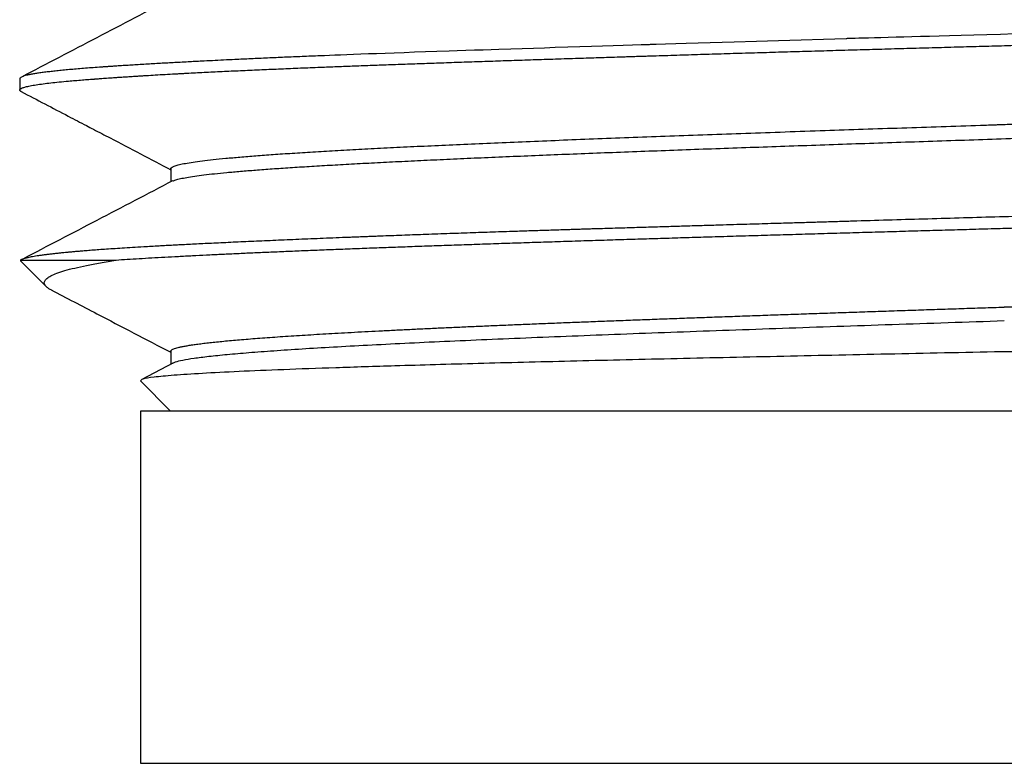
# Model space of a CAD drawing. Header units: millimetres. Extents: x 8 to 276, y 12 to 454.
# Tile 23 of 40: x 141.3 to 151.09, y 253 to 260.39. Entities that reach past the tile are written whole.
import ezdxf

# ---------------------------------------------------------------- set-up
doc = ezdxf.new("R2010")
doc.units = ezdxf.units.MM

msp = doc.modelspace()

# ---------------------------------------------------------------- linework, layer by layer
at = {"color": 7, "linetype": 'Continuous', "lineweight": 30}
for p, q in [((141.3, 259.8003), (141.3, 259.6888)), ((142.8032, 258.9067), (142.8032, 258.7771)), ((141.3086, 257.9991), (141.3078, 257.9913)), ((141.3078, 257.9913), (141.5631, 257.736)), ((142.8011, 257.093), (142.8011, 256.9627)), ((142.8218, 256.9736), (142.5136, 256.8128)), ((142.5009, 256.7981), (142.8, 256.4991)), ((142.5, 256.4991), (142.5, 252.9991)), ((151.5, 256.4991), (142.5, 256.4991)), ((142.5, 252.9991), (151.5, 252.9991))]:
    msp.add_line(p, q, dxfattribs=at)
at = {"color": 7, "linetype": 'Continuous', "lineweight": 30, "flags": 128}
msp.add_lwpolyline([(151.195, 260.2453), (151.052, 260.2414), (150.9154, 260.2376), (150.7853, 260.234), (150.6615, 260.2306), (150.5442, 260.2274), (150.4423, 260.2245), (150.3458, 260.2219), (150.2547, 260.2193), (150.1689, 260.2169), (150.0885, 260.2147), (150.0134, 260.2126), (149.9345, 260.2104), (149.8626, 260.2084), (149.7974, 260.2066), (149.7391, 260.205), (149.6877, 260.2035), (149.643, 260.2023), (149.605, 260.2012), (149.5739, 260.2003), (149.5495, 260.1996), (149.5356, 260.1992), (149.5255, 260.199), (149.5192, 260.1988), (149.5175, 260.1987), (149.517, 260.1987), (149.5168, 260.1987), (149.5168, 260.1987), (149.5167, 260.1987), (149.5167, 260.1987), (149.5167, 260.1987), (149.2918, 260.1921), (149.068, 260.1855), (148.8454, 260.1788), (148.6242, 260.1721), (148.4044, 260.1654), (148.1645, 260.1581), (147.9266, 260.1507), (147.7191, 260.1441), (147.6284, 260.1413), (147.6182, 260.1409), (147.608, 260.1406), (147.5979, 260.1403), (147.5877, 260.14), (147.5776, 260.1397), (147.5674, 260.1393), (147.5573, 260.139), (147.4776, 260.1365), (147.3913, 260.1337), (147.2986, 260.1308), (147.1995, 260.1277), (147.0941, 260.1244), (146.9846, 260.1209), (146.8693, 260.1173), (146.7484, 260.1135), (146.622, 260.1095), (146.517, 260.1061), (146.4087, 260.1027), (146.2972, 260.0991), (146.1826, 260.0954), (146.065, 260.0915), (145.9864, 260.089), (145.9066, 260.0863), (145.8231, 260.0836), (145.7356, 260.0807), (145.6508, 260.0778), (145.5686, 260.0751), (145.448, 260.0709), (145.3334, 260.067), (145.2246, 260.0632), (145.1215, 260.0595), (145.0239, 260.0561), (144.9333, 260.0528), (144.8479, 260.0497), (144.7676, 260.0467), (144.6921, 260.0439), (144.6201, 260.0412), (144.5529, 260.0386), (144.4906, 260.0362), (144.433, 260.034), (144.38, 260.0319), (144.3315, 260.03), (144.2875, 260.0282)], dxfattribs=at)
at = {"color": 7, "linetype": 'Continuous', "lineweight": 30}
for points, knots in [([(142.8204, 260.6014), (142.5692, 260.4704), (142.068, 260.2089), (141.5668, 259.9475), (141.3167, 259.8171)], [0, 0, 0, 0, 0.5011765, 1, 1, 1, 1]), ([(144.2875, 259.9153), (144.3431, 259.9174), (144.4549, 259.9217), (144.6283, 259.9283), (144.8068, 259.9349), (144.9907, 259.9417), (145.1789, 259.9484), (145.3713, 259.9553), (145.5678, 259.9621), (145.7694, 259.9691), (145.9762, 259.9761), (146.1882, 259.9832), (146.4052, 259.9904), (146.6272, 259.9977), (146.845, 260.0048), (147.058, 260.0116), (147.2141, 260.0166), (147.3204, 260.02), (147.3757, 260.0217), (147.4311, 260.0235), (147.4869, 260.0252), (147.5428, 260.027), (147.6575, 260.0306), (147.8318, 260.036), (148.0672, 260.0433), (148.3046, 260.0505), (148.544, 260.0577), (148.7838, 260.0648), (149.0237, 260.0718), (149.2636, 260.0788), (149.5049, 260.0857), (149.7489, 260.0927), (149.9957, 260.0997), (150.245, 260.1067), (150.4951, 260.1136), (150.7458, 260.1206), (150.9969, 260.1275), (151.2484, 260.1344), (151.4161, 260.139), (151.5, 260.1412)], [0, 0, 0, 0, 0.029273, 0.058828, 0.088665, 0.118785, 0.149186, 0.179319, 0.209724, 0.240401, 0.271351, 0.302572, 0.334066, 0.365831, 0.397869, 0.426287, 0.454917, 0.46245, 0.469997, 0.477559, 0.485136, 0.492727, 0.500332, 0.531672, 0.563012, 0.594351, 0.625691, 0.657031, 0.68781, 0.71859, 0.74937, 0.780149, 0.811557, 0.842964, 0.874372, 0.905779, 0.937186, 0.968593, 1, 1, 1, 1]), ([(144.2875, 260.0282), (144.2275, 260.0258), (144.1075, 260.0209), (143.9334, 260.0135), (143.7638, 260.0061), (143.5991, 259.9987), (143.4536, 259.9919), (143.3259, 259.9858), (143.2148, 259.9803), (143.1331, 259.9762), (143.0789, 259.9734), (143.0509, 259.9719), (143.0233, 259.9705), (142.9982, 259.9691), (142.9555, 259.9669), (142.8984, 259.9638), (142.8246, 259.9598), (142.7532, 259.9558), (142.6807, 259.9518), (142.6074, 259.9476), (142.5336, 259.9433), (142.4624, 259.939), (142.3941, 259.9348), (142.3286, 259.9307), (142.2711, 259.927), (142.2211, 259.9237), (142.1891, 259.9216), (142.1677, 259.9201), (142.1566, 259.9193), (142.1455, 259.9186), (142.1345, 259.9178), (142.1234, 259.917), (142.0885, 259.9146), (142.031, 259.9104), (141.9537, 259.9046), (141.8799, 259.8986), (141.8097, 259.8925), (141.7437, 259.8864), (141.6819, 259.8803), (141.6244, 259.8741), (141.5711, 259.8678), (141.5217, 259.8615), (141.4766, 259.855), (141.4359, 259.8483), (141.4002, 259.8416), (141.3696, 259.8349), (141.3444, 259.828), (141.3247, 259.8212), (141.3106, 259.8143), (141.3017, 259.8073), (141.3006, 259.8026), (141.3, 259.8003)], [0, 0, 0, 0, 0.032008, 0.064015, 0.096023, 0.128031, 0.160039, 0.183512, 0.206985, 0.230458, 0.236655, 0.242852, 0.249049, 0.255224, 0.259756, 0.278105, 0.294599, 0.311737, 0.32952, 0.347949, 0.367022, 0.386741, 0.404627, 0.423012, 0.441897, 0.454634, 0.46759, 0.471019, 0.474463, 0.477921, 0.481395, 0.484884, 0.488388, 0.514733, 0.541352, 0.568245, 0.595411, 0.62285, 0.650066, 0.677545, 0.705288, 0.733295, 0.762082, 0.791142, 0.820476, 0.850084, 0.879964, 0.909578, 0.939455, 0.969595, 1, 1, 1, 1]), ([(141.3, 259.6888), (141.3013, 259.6923), (141.3038, 259.6993), (141.3242, 259.7097), (141.3567, 259.72), (141.4025, 259.7303), (141.4612, 259.7406), (141.53, 259.7504), (141.607, 259.7597), (141.6904, 259.7686), (141.7731, 259.7764), (141.8514, 259.7832), (141.9195, 259.7888), (141.9762, 259.7932), (142.01, 259.7957), (142.0224, 259.7966), (142.0258, 259.7969), (142.0293, 259.7971), (142.0327, 259.7974), (142.0361, 259.7976), (142.0396, 259.7979), (142.043, 259.7981), (142.0474, 259.7984), (142.0536, 259.7989), (142.0624, 259.7996), (142.0757, 259.8006), (142.0944, 259.802), (142.1193, 259.8038), (142.1488, 259.806), (142.1828, 259.8085), (142.2216, 259.8112), (142.2658, 259.8143), (142.3158, 259.8176), (142.3718, 259.8214), (142.4202, 259.8245), (142.4555, 259.8267), (142.4751, 259.8279), (142.4919, 259.829), (142.5087, 259.83), (142.5253, 259.831), (142.542, 259.8321), (142.5824, 259.8345), (142.6499, 259.8385), (142.7445, 259.844), (142.8169, 259.848), (142.8628, 259.8505), (142.8832, 259.8516), (142.9034, 259.8527), (142.9234, 259.8538), (142.9431, 259.8548), (142.9625, 259.8558), (143.0321, 259.8595), (143.154, 259.8657), (143.3332, 259.8744), (143.5168, 259.883), (143.7043, 259.8913), (143.8953, 259.8995), (144.0888, 259.9074), (144.2216, 259.9127), (144.2875, 259.9153)], [0, 0, 0, 0, 0.045639, 0.091278, 0.136916, 0.182554, 0.228192, 0.27383, 0.313992, 0.354154, 0.394315, 0.420822, 0.447329, 0.470655, 0.480919, 0.482071, 0.483223, 0.484375, 0.485527, 0.486679, 0.487831, 0.488983, 0.490149, 0.492191, 0.495108, 0.4989, 0.505319, 0.513295, 0.522827, 0.533216, 0.544983, 0.558128, 0.57265, 0.58855, 0.605828, 0.612702, 0.61723, 0.621711, 0.626149, 0.630544, 0.634895, 0.639203, 0.662117, 0.686559, 0.709303, 0.714175, 0.718962, 0.723663, 0.728278, 0.732808, 0.737253, 0.741611, 0.78028, 0.818363, 0.855861, 0.892774, 0.929101, 0.964843, 1, 1, 1, 1]), ([(142.8038, 258.9067), (142.8033, 258.9081), (142.8016, 258.9137), (142.8142, 258.9232), (142.8419, 258.9355), (142.8862, 258.9478), (142.9461, 258.9602), (143.0219, 258.9726), (143.1138, 258.9851), (143.2219, 258.9976), (143.3465, 259.0102), (143.4876, 259.0229), (143.6452, 259.0355), (143.8189, 259.0483), (144.0083, 259.0611), (144.2134, 259.074), (144.4336, 259.0869), (144.6688, 259.0998), (144.9186, 259.1128), (145.1827, 259.1259), (145.4607, 259.139), (145.7523, 259.1522), (146.057, 259.1654), (146.3746, 259.1787), (146.7046, 259.1921), (147.0465, 259.2055), (147.3997, 259.2189), (147.7632, 259.2324), (148.1365, 259.246), (148.5187, 259.2596), (148.909, 259.2732), (149.2986, 259.2867), (149.6865, 259.2999), (150.0714, 259.3129), (150.4605, 259.3259), (150.7477, 259.3355), (150.9214, 259.3413), (150.9771, 259.3432), (151.0201, 259.3446), (151.0595, 259.3459), (151.1374, 259.3485), (151.2945, 259.3537), (151.5634, 259.3626), (151.9054, 259.374), (152.2793, 259.3864), (152.6485, 259.3988), (153.0124, 259.411), (153.3706, 259.4231), (153.7255, 259.4352), (154.0766, 259.4474), (154.4232, 259.4595), (154.7648, 259.4716), (155.1006, 259.4837), (155.4302, 259.4958), (155.7528, 259.508), (156.0679, 259.5201), (156.3748, 259.5322), (156.6729, 259.5443), (156.9616, 259.5564), (157.2406, 259.5686), (157.5094, 259.5807), (157.7676, 259.5928), (158.015, 259.6049), (158.2511, 259.617), (158.4754, 259.6291), (158.6877, 259.6413), (158.8874, 259.6534), (159.0744, 259.6655), (159.248, 259.6776), (159.4081, 259.6897), (159.5541, 259.7019), (159.6856, 259.714), (159.8024, 259.7261), (159.9041, 259.7382), (159.9909, 259.7503), (160.0628, 259.7625), (160.1192, 259.7746), (160.1586, 259.7856), (160.1725, 259.7926), (160.1784, 259.7956)], [0, 0, 0, 0, 0.0048543, 0.0185969, 0.0324001, 0.0462628, 0.0601838, 0.0741625, 0.0881982, 0.1022913, 0.1164427, 0.1306543, 0.1449282, 0.1592657, 0.1736672, 0.1881326, 0.2026612, 0.2172517, 0.2319029, 0.2466133, 0.2613816, 0.276207, 0.2910892, 0.3060285, 0.3210265, 0.3360857, 0.3512083, 0.3663952, 0.3816465, 0.3969617, 0.4123393, 0.4277779, 0.442357, 0.4569873, 0.4716679, 0.4863983, 0.4893081, 0.4911804, 0.4926548, 0.4941292, 0.4956036, 0.5013955, 0.5117371, 0.5257264, 0.5397172, 0.5537108, 0.5673443, 0.5809808, 0.5946198, 0.6082605, 0.6219017, 0.6355423, 0.6491813, 0.6628177, 0.676451, 0.6900811, 0.7037086, 0.7173346, 0.7309611, 0.7445898, 0.7582214, 0.7718563, 0.785494, 0.7991339, 0.8127749, 0.826416, 0.840056, 0.8536939, 0.867329, 0.8809609, 0.8945898, 0.9082164, 0.9218424, 0.9354697, 0.9490996, 0.9627327, 0.9763689, 0.9900076, 1, 1, 1, 1]), ([(141.3163, 259.6724), (141.3134, 259.6739), (141.307, 259.6774), (141.3013, 259.6829), (141.3004, 259.6868), (141.3, 259.6888)], [0, 0, 0, 0, 0.278931, 0.634715, 1, 1, 1, 1]), ([(141.3163, 259.6725), (141.4719, 259.5913), (141.6875, 259.4789), (141.9265, 259.3542), (142.0651, 259.2819), (142.3452, 259.1358), (142.6019, 259.0019), (142.8032, 258.8968)], [0, 0, 0, 0, 0.314003, 0.434921, 0.482084, 0.593733, 1, 1, 1, 1]), ([(142.8218, 258.7837), (142.8226, 258.7842), (142.8285, 258.7883), (142.8522, 258.7964), (142.8958, 258.8082), (142.9589, 258.8206), (143.0367, 258.833), (143.1292, 258.8452), (143.2357, 258.8573), (143.357, 258.8694), (143.4931, 258.8815), (143.6435, 258.8937), (143.808, 258.9058), (143.9861, 258.9179), (144.1773, 258.93), (144.3813, 258.9421), (144.5977, 258.9543), (144.8261, 258.9664), (145.066, 258.9785), (145.3171, 258.9906), (145.5789, 259.0027), (145.8511, 259.0149), (146.1332, 259.027), (146.4249, 259.0391), (146.7257, 259.0512), (147.0352, 259.0633), (147.3526, 259.0755), (147.6775, 259.0876), (148.0091, 259.0997), (148.3469, 259.1118), (148.6902, 259.1239), (149.0384, 259.136), (149.3908, 259.1482), (149.7469, 259.1603), (150.106, 259.1724), (150.4675, 259.1845), (150.8307, 259.1966), (151.1951, 259.2088), (151.56, 259.2209), (151.9248, 259.233), (152.2889, 259.2451), (152.6516, 259.2572), (153.0123, 259.2694), (153.3704, 259.2815), (153.7252, 259.2936), (154.0763, 259.3057), (154.4229, 259.3178), (154.7644, 259.3299), (155.1002, 259.3421), (155.4297, 259.3542), (155.7523, 259.3663), (156.0673, 259.3784), (156.3742, 259.3905), (156.6722, 259.4027), (156.9609, 259.4148), (157.2398, 259.4269), (157.5086, 259.439), (157.7668, 259.4511), (158.0142, 259.4633), (158.2502, 259.4754), (158.4745, 259.4875), (158.6867, 259.4996), (158.8865, 259.5117), (159.0734, 259.5238), (159.247, 259.536), (159.407, 259.5481), (159.553, 259.5602), (159.6846, 259.5723), (159.8013, 259.5844), (159.903, 259.5966), (159.9898, 259.6087), (160.0616, 259.6208), (160.1183, 259.6329), (160.1604, 259.645), (160.1862, 259.6572), (160.1976, 259.6663), (160.1955, 259.6715), (160.1951, 259.6726)], [0, 0, 0, 0, 0.001776, 0.01354, 0.027544, 0.041544, 0.055542, 0.069173, 0.082801, 0.096427, 0.110053, 0.123681, 0.137311, 0.150945, 0.164582, 0.178221, 0.191861, 0.205502, 0.219143, 0.232781, 0.246417, 0.26005, 0.273679, 0.287306, 0.300932, 0.314559, 0.328187, 0.341819, 0.355454, 0.369092, 0.382732, 0.396373, 0.410014, 0.423653, 0.437291, 0.450925, 0.464556, 0.478185, 0.491811, 0.505437, 0.519064, 0.532694, 0.546328, 0.559964, 0.573603, 0.587243, 0.600884, 0.614525, 0.628163, 0.6418, 0.655433, 0.669063, 0.68269, 0.696316, 0.709942, 0.723571, 0.737202, 0.750837, 0.764474, 0.778114, 0.791755, 0.805396, 0.819035, 0.832673, 0.846308, 0.85994, 0.873568, 0.887195, 0.900821, 0.914448, 0.928078, 0.94171, 0.955346, 0.968985, 0.982625, 0.996266, 1, 1, 1, 1]), ([(142.8205, 258.7862), (142.5696, 258.6553), (142.073, 258.3961), (141.5763, 258.1371), (141.3306, 258.0089)], [0, 0, 0, 0, 0.505244, 1, 1, 1, 1]), ([(151.7089, 258.4467), (151.59, 258.4433), (151.3521, 258.4365), (150.9954, 258.4263), (150.6393, 258.4161), (150.2842, 258.4058), (149.9307, 258.3954), (149.6715, 258.3877), (149.5055, 258.3828), (149.4316, 258.3806), (149.3579, 258.3784), (149.2842, 258.3762), (149.2181, 258.3742), (149.1638, 258.3725), (149.1089, 258.3709), (149.0433, 258.3689), (148.9602, 258.3665), (148.8669, 258.3637), (148.7632, 258.3607), (148.6488, 258.3573), (148.5258, 258.3537), (148.3945, 258.3498), (148.2532, 258.3457), (148.1019, 258.3412), (147.9406, 258.3364), (147.7711, 258.3314), (147.5936, 258.3261), (147.4083, 258.3205), (147.2156, 258.3147), (147.0657, 258.3101), (146.9602, 258.3069), (146.9009, 258.3051), (146.8412, 258.3032), (146.7843, 258.3014), (146.7366, 258.3), (146.6564, 258.2975), (146.5451, 258.294), (146.396, 258.2892), (146.2256, 258.2837), (146.0278, 258.2771), (145.8024, 258.2695), (145.5713, 258.2615), (145.3451, 258.2535), (145.1247, 258.2454), (144.9653, 258.2395), (144.8572, 258.2354), (144.8007, 258.2332), (144.7441, 258.231), (144.6873, 258.2288), (144.6304, 258.2266), (144.5057, 258.2216), (144.318, 258.2141), (144.0751, 258.2041), (143.845, 258.1943), (143.6275, 258.1847), (143.4224, 258.1754), (143.2331, 258.1665), (143.0586, 258.1579), (142.9447, 258.1522), (142.8776, 258.1487), (142.853, 258.1475), (142.8248, 258.146), (142.7965, 258.1445), (142.7686, 258.143), (142.7413, 258.1415), (142.7144, 258.1401), (142.6697, 258.1376), (142.6087, 258.1342), (142.5188, 258.1291), (142.4213, 258.1233), (142.3192, 258.1169), (142.2271, 258.1109), (142.1444, 258.1052), (142.0699, 258.0999), (142.0031, 258.0949), (141.9435, 258.0902), (141.891, 258.0859), (141.845, 258.0819), (141.805, 258.0783), (141.7705, 258.0751), (141.7474, 258.0728), (141.7326, 258.0714), (141.7214, 258.0702), (141.7065, 258.0687), (141.689, 258.0669), (141.672, 258.065), (141.6556, 258.0632), (141.6308, 258.0605), (141.5991, 258.0568), (141.5599, 258.0519), (141.5228, 258.047), (141.4882, 258.042), (141.4565, 258.0371), (141.4281, 258.0322), (141.4029, 258.0274), (141.3817, 258.023), (141.3641, 258.0188), (141.3496, 258.015), (141.3373, 258.0113), (141.3271, 258.0078), (141.3189, 258.0045), (141.3129, 258.0016), (141.3099, 257.9999), (141.3086, 257.9991)], [0, 0, 0, 0, 0.022566, 0.045131, 0.067697, 0.090263, 0.112829, 0.135395, 0.140161, 0.144927, 0.149693, 0.15446, 0.159226, 0.162564, 0.165027, 0.169938, 0.175363, 0.181302, 0.188234, 0.195756, 0.203868, 0.212569, 0.221859, 0.232076, 0.242921, 0.254396, 0.2665, 0.279233, 0.292595, 0.306586, 0.310724, 0.314915, 0.319157, 0.323452, 0.327058, 0.329391, 0.34066, 0.351106, 0.361912, 0.378181, 0.395206, 0.412987, 0.431524, 0.448462, 0.465985, 0.470672, 0.475398, 0.480165, 0.484972, 0.489819, 0.494706, 0.517109, 0.539113, 0.560717, 0.581923, 0.602729, 0.623135, 0.641969, 0.66045, 0.662461, 0.665732, 0.669186, 0.672608, 0.675998, 0.679357, 0.682685, 0.685981, 0.696134, 0.705976, 0.721289, 0.735781, 0.749452, 0.762302, 0.774332, 0.785736, 0.796289, 0.805991, 0.814842, 0.822842, 0.82999, 0.836288, 0.837709, 0.839659, 0.843714, 0.847722, 0.851683, 0.855597, 0.859464, 0.869855, 0.879892, 0.891376, 0.902357, 0.912834, 0.924129, 0.934773, 0.944767, 0.95411, 0.962803, 0.970846, 0.979489, 0.98723, 0.994067, 1, 1, 1, 1]), ([(142.2575, 257.9996), (142.2946, 258.002), (142.3686, 258.0069), (142.4872, 258.0142), (142.6112, 258.0215), (142.741, 258.0288), (142.8764, 258.0362), (143.0146, 258.0433), (143.1553, 258.0504), (143.2979, 258.0573), (143.4453, 258.0642), (143.5972, 258.0711), (143.7568, 258.0781), (143.9244, 258.0853), (144.1, 258.0926), (144.2804, 258.0999), (144.4655, 258.1072), (144.6551, 258.1145), (144.8454, 258.1217), (145.0359, 258.1287), (145.2264, 258.1356), (145.4205, 258.1425), (145.6181, 258.1494), (145.8231, 258.1564), (146.0356, 258.1636), (146.2558, 258.1709), (146.4793, 258.1782), (146.7061, 258.1856), (146.9359, 258.1929), (147.1643, 258.2), (147.3908, 258.2071), (147.6152, 258.214), (147.8418, 258.2209), (148.0705, 258.2278), (148.3058, 258.2348), (148.5477, 258.242), (148.7963, 258.2493), (149.0465, 258.2566), (149.2984, 258.2639), (149.5516, 258.2712), (149.8013, 258.2784), (150.0471, 258.2854), (150.2889, 258.2923), (150.5314, 258.2992), (150.7745, 258.3061), (150.9368, 258.3107), (151.018, 258.313)], [0, 0, 0, 0, 0.023333, 0.046667, 0.07, 0.093333, 0.116667, 0.14, 0.162, 0.184, 0.206, 0.228, 0.25, 0.273333, 0.296667, 0.32, 0.343333, 0.366667, 0.39, 0.412, 0.434, 0.456, 0.478, 0.5, 0.523333, 0.546667, 0.57, 0.593333, 0.616667, 0.64, 0.662, 0.684, 0.706, 0.728, 0.75, 0.773333, 0.796667, 0.82, 0.843333, 0.866667, 0.89, 0.912, 0.934, 0.956, 0.978, 1, 1, 1, 1]), ([(141.3086, 257.9991), (141.3126, 257.9991), (141.3207, 257.9991), (141.3409, 257.9991), (141.3668, 257.9992), (141.3991, 257.9992), (141.4374, 257.9992), (141.4815, 257.9993), (141.5314, 257.9993), (141.5871, 257.9993), (141.6492, 257.9994), (141.7176, 257.9994), (141.7926, 257.9994), (141.8736, 257.9995), (141.9605, 257.9995), (142.0534, 257.9995), (142.1518, 257.9996), (142.2223, 257.9996), (142.2575, 257.9996)], [0, 0, 0, 0, 0.06272, 0.12544, 0.18816, 0.25088, 0.3136, 0.3752, 0.4368, 0.4984, 0.56, 0.622857, 0.685714, 0.748572, 0.811429, 0.874286, 0.937143, 1, 1, 1, 1]), ([(141.5629, 257.7361), (141.556, 257.7449), (141.5421, 257.7625), (141.5455, 257.7888), (141.5666, 257.8151), (141.6074, 257.8414), (141.6674, 257.8677), (141.7467, 257.894), (141.845, 257.9203), (141.9629, 257.9466), (142.0984, 257.9729), (142.2043, 257.9904), (142.2574, 257.9992)], [0, 0, 0, 0, 0.098833, 0.197925, 0.297276, 0.396887, 0.496757, 0.596887, 0.697276, 0.797925, 0.898833, 1, 1, 1, 1]), ([(151.0889, 257.5331), (151.0967, 257.5333), (151.1173, 257.534), (151.1555, 257.5352), (151.2083, 257.537), (151.2756, 257.5392), (151.3576, 257.5419), (151.4542, 257.5451), (151.5654, 257.5488), (151.6911, 257.553), (151.8314, 257.5576), (151.9862, 257.5627), (152.1553, 257.5684), (152.3387, 257.5745), (152.5362, 257.581), (152.7477, 257.5881), (152.9727, 257.5957), (153.202, 257.6034), (153.4344, 257.6113), (153.6688, 257.6193), (153.9129, 257.6277), (154.166, 257.6365), (154.4261, 257.6456), (154.6924, 257.655), (154.9643, 257.6648), (155.2426, 257.6749), (155.5112, 257.6849), (155.7695, 257.6946), (156.0165, 257.7041), (156.2656, 257.7139), (156.5159, 257.7239), (156.7667, 257.7342), (157.0122, 257.7445), (157.2517, 257.7549), (157.4845, 257.7654), (157.7145, 257.7761), (157.9405, 257.787), (158.1577, 257.798), (158.3657, 257.809), (158.5641, 257.82), (158.756, 257.8312), (158.9403, 257.8426), (159.1162, 257.8543), (159.2747, 257.8656), (159.4166, 257.8765), (159.5431, 257.887), (159.6607, 257.8977), (159.7687, 257.9085), (159.8665, 257.9195), (159.9533, 257.9306), (160.0282, 257.9419), (160.0909, 257.9534), (160.1392, 257.965), (160.1691, 257.9742), (160.1777, 257.9796), (160.18, 257.981)], [0, 0, 0, 0, 0.001748, 0.004578, 0.008488, 0.013478, 0.019549, 0.0267, 0.034931, 0.044242, 0.054633, 0.066103, 0.078651, 0.092278, 0.106984, 0.122768, 0.13963, 0.157572, 0.174566, 0.192428, 0.211161, 0.230763, 0.251237, 0.272193, 0.29399, 0.316627, 0.340104, 0.36068, 0.381859, 0.403639, 0.426018, 0.448996, 0.472571, 0.495347, 0.518654, 0.542493, 0.566866, 0.591777, 0.615865, 0.640438, 0.665496, 0.691039, 0.717066, 0.743575, 0.76668, 0.790136, 0.813943, 0.838098, 0.8626, 0.887451, 0.912649, 0.938196, 0.964096, 0.990352, 1, 1, 1, 1]), ([(141.6127, 257.7021), (141.6126, 257.7021), (141.6004, 257.7078), (141.5827, 257.7191), (141.5696, 257.7304), (141.5631, 257.736)], [0, 0, 0, 0, 0.003618, 0.501388, 1, 1, 1, 1]), ([(141.6129, 257.7026), (141.7644, 257.6236), (142.1604, 257.4171), (142.5565, 257.2105), (142.8011, 257.0829)], [0, 0, 0, 0, 0.382358, 1, 1, 1, 1]), ([(142.8016, 257.0922), (142.8014, 257.093), (142.8007, 257.0962), (142.8051, 257.1018), (142.8147, 257.1091), (142.83, 257.1163), (142.8504, 257.1234), (142.876, 257.1305), (142.9068, 257.1376), (142.943, 257.1447), (142.9849, 257.1519), (143.0324, 257.1592), (143.0853, 257.1664), (143.1435, 257.1736), (143.2066, 257.1808), (143.2744, 257.188), (143.3467, 257.1951), (143.4239, 257.2022), (143.5065, 257.2093), (143.5945, 257.2165), (143.6879, 257.2237), (143.7862, 257.2309), (143.8893, 257.2382), (143.9964, 257.2454), (144.1075, 257.2525), (144.2224, 257.2596), (144.3417, 257.2667), (144.4661, 257.2738), (144.5957, 257.281), (144.7304, 257.2883), (144.8694, 257.2955), (145.0127, 257.3027), (145.1591, 257.3099), (145.3086, 257.3171), (145.4609, 257.3242), (145.6169, 257.3313), (145.7774, 257.3384), (145.9423, 257.3456), (146.1117, 257.3528), (146.2844, 257.36), (146.4604, 257.3673), (146.6384, 257.3745), (146.8183, 257.3816), (147, 257.3887), (147.1843, 257.3958), (147.3724, 257.403), (147.5642, 257.4101), (147.7597, 257.4174), (147.9575, 257.4246), (148.1576, 257.4318), (148.3586, 257.439), (148.5603, 257.4462), (148.7626, 257.4533), (148.9666, 257.4604), (149.1733, 257.4675), (149.3827, 257.4747), (149.5947, 257.4819), (149.8079, 257.4892), (150.0221, 257.4964), (150.236, 257.5036), (150.4493, 257.5107), (150.662, 257.5178), (150.8752, 257.5249), (151.0177, 257.5296), (151.0889, 257.532)], [0, 0, 0, 0, 0.005408, 0.02185, 0.038291, 0.054732, 0.070877, 0.087022, 0.103166, 0.11931, 0.135746, 0.152183, 0.16862, 0.185058, 0.201497, 0.217643, 0.23379, 0.249938, 0.266087, 0.282529, 0.298972, 0.315414, 0.331856, 0.348297, 0.364443, 0.380589, 0.396734, 0.412877, 0.429314, 0.445751, 0.462188, 0.478625, 0.495064, 0.51121, 0.527357, 0.543504, 0.559653, 0.576095, 0.592538, 0.60898, 0.625422, 0.641864, 0.658011, 0.674157, 0.690302, 0.706445, 0.722881, 0.739317, 0.755752, 0.772188, 0.788624, 0.804767, 0.820912, 0.837057, 0.853203, 0.869644, 0.886085, 0.902527, 0.918969, 0.93541, 0.951558, 0.967706, 0.983853, 1, 1, 1, 1]), ([(151.0889, 257.3937), (150.9021, 257.3875), (150.5285, 257.3751), (149.9725, 257.3564), (149.4228, 257.3378), (148.8818, 257.3192), (148.3516, 257.3005), (147.8346, 257.2819), (147.3331, 257.2632), (146.849, 257.2446), (146.3842, 257.226), (145.9405, 257.2073), (145.5198, 257.1887), (145.1238, 257.1701), (144.7545, 257.1514), (144.4136, 257.1328), (144.1026, 257.1141), (143.8224, 257.0955), (143.5738, 257.0769), (143.358, 257.0582), (143.1759, 257.0396), (143.0281, 257.0209), (142.9174, 257.0023), (142.8464, 256.9857), (142.8279, 256.9753), (142.8204, 256.9711)], [0, 0, 0, 0, 0.044108, 0.088218, 0.132328, 0.176434, 0.220533, 0.264627, 0.308722, 0.352823, 0.396931, 0.441044, 0.485155, 0.529261, 0.57336, 0.617456, 0.661557, 0.705665, 0.749776, 0.793888, 0.837994, 0.882093, 0.926189, 0.970289, 1, 1, 1, 1]), ([(151.0611, 257.0874), (150.8714, 257.0835), (150.4922, 257.0758), (149.929, 257.0641), (149.373, 257.0524), (148.8264, 257.0407), (148.2913, 257.029), (147.7698, 257.0174), (147.2636, 257.0057), (146.7748, 256.994), (146.3049, 256.9823), (145.8564, 256.9706), (145.4285, 256.959), (145.1636, 256.9512), (145.0312, 256.9473)], [0, 0, 0, 0, 0.0839136, 0.1677217, 0.2514242, 0.3350213, 0.4185129, 0.501899, 0.5851796, 0.6683547, 0.7514242, 0.8343883, 0.9172469, 1, 1, 1, 1]), ([(151.5, 257.0956), (151.4268, 257.0941), (151.2804, 257.091), (151.1342, 257.088), (151.0612, 257.0865)], [0, 0, 0, 0, 0.500123, 1, 1, 1, 1]), ([(145.0312, 256.9473), (144.8303, 256.9411), (144.4288, 256.9286), (143.9133, 256.91), (143.4683, 256.8914), (143.1038, 256.8727), (142.8208, 256.8541), (142.6241, 256.8354), (142.5074, 256.8168), (142.5031, 256.8043), (142.5009, 256.7981)], [0, 0, 0, 0, 0.1258982, 0.2515397, 0.3769247, 0.502053, 0.6269247, 0.7515397, 0.8758982, 1, 1, 1, 1])]:
    msp.add_open_spline(points, degree=3, knots=knots, dxfattribs=at)
msp.add_open_spline([(151.018, 258.313), (151.0947, 258.3153), (151.2482, 258.3198), (151.4786, 258.3266), (151.6321, 258.3311), (151.7089, 258.3333)], degree=3, dxfattribs=at)

doc.saveas('drawing.dxf')
